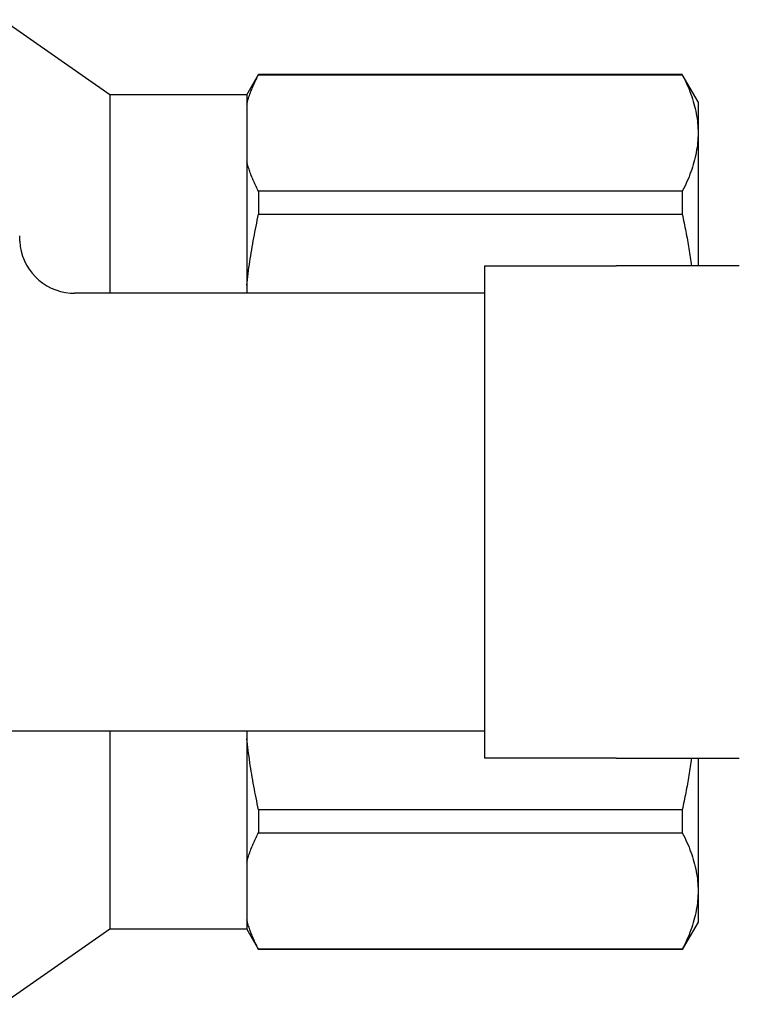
# Model space of a CAD drawing. Header units: millimetres. Extents: x 49 to 3736, y 64 to 358.
# Tile 9 of 19: x 293 to 319, y 320 to 356. Entities that reach past the tile are written whole.
import ezdxf

# ---------------------------------------------------------------- set-up
doc = ezdxf.new("R2010")
doc.units = ezdxf.units.MM
doc.layers.add('DETAIL', color=2, linetype='Continuous')

msp = doc.modelspace()

# ---------------------------------------------------------------- linework, layer by layer
at = {"layer": 'DETAIL'}
for p, q in [((296.462, 353.287), (292.535, 356.037)), ((301.462, 353.287), (301.895, 354.037)), ((301.895, 354.037), (301.895, 354.026)), ((317.385, 354.037), (301.895, 354.037)), ((301.895, 354.026), (317.385, 354.026)), ((317.385, 354.037), (317.385, 354.026)), ((317.962, 353.037), (317.385, 354.037)), ((296.462, 353.287), (296.462, 346.037)), ((301.462, 353.287), (296.462, 353.287)), ((301.462, 353.287), (301.462, 352.948)), ((301.462, 352.948), (301.462, 350.843)), ((317.962, 353.037), (317.962, 351.895)), ((317.962, 351.895), (317.962, 347.037)), ((301.462, 350.843), (301.462, 346.318)), ((317.385, 349.765), (301.895, 349.765)), ((301.895, 349.765), (301.895, 348.921)), ((317.385, 349.765), (317.385, 348.921)), ((301.895, 348.921), (317.385, 348.921)), ((310.162, 347.037), (314.971, 347.037)), ((310.162, 346.037), (310.162, 347.037)), ((319.47, 347.037), (314.971, 347.037)), ((297.917, 346.037), (295.162, 346.037)), ((310.162, 346.037), (297.917, 346.037)), ((301.462, 346.318), (301.462, 346.037)), ((310.162, 330.037), (310.162, 346.037)), ((274.762, 330.037), (295.025, 330.037)), ((295.025, 330.037), (297.917, 330.037)), ((296.462, 330.037), (296.462, 322.787)), ((297.917, 330.037), (310.162, 330.037)), ((301.462, 330.037), (301.462, 329.756)), ((310.162, 329.037), (310.162, 330.037)), ((301.462, 329.756), (301.462, 325.231)), ((314.971, 329.037), (310.162, 329.037)), ((314.971, 329.037), (319.47, 329.037)), ((317.962, 329.037), (317.962, 324.179)), ((317.385, 327.153), (301.895, 327.153)), ((301.895, 327.153), (301.895, 326.31)), ((317.385, 327.153), (317.385, 326.31)), ((301.895, 326.31), (317.385, 326.31)), ((301.462, 325.231), (301.462, 323.127)), ((317.962, 324.179), (317.962, 323.037)), ((301.462, 323.127), (301.462, 322.787)), ((317.962, 323.037), (317.385, 322.037)), ((296.462, 322.787), (292.535, 320.037)), ((301.462, 322.787), (296.462, 322.787)), ((301.462, 322.787), (301.895, 322.037)), ((317.385, 322.048), (301.895, 322.048)), ((301.895, 322.048), (301.895, 322.037)), ((317.385, 322.037), (301.895, 322.037)), ((317.385, 322.048), (317.385, 322.037))]:
    msp.add_line(p, q, dxfattribs=at)
at = {"layer": 'DETAIL', "flags": 128}
for points in [[(301.462, 352.948), (301.475, 352.993), (301.488, 353.038), (301.502, 353.083), (301.516, 353.129), (301.53, 353.174), (301.545, 353.219), (301.561, 353.264), (301.577, 353.309), (301.593, 353.354), (301.61, 353.399), (301.628, 353.444), (301.646, 353.489), (301.664, 353.534), (301.683, 353.579), (301.702, 353.624), (301.722, 353.668), (301.742, 353.713), (301.763, 353.758), (301.784, 353.803), (301.805, 353.847), (301.827, 353.892), (301.849, 353.937), (301.872, 353.981), (301.895, 354.026)], [(317.385, 354.026), (317.431, 353.938), (317.474, 353.849), (317.516, 353.761), (317.557, 353.672), (317.595, 353.584), (317.632, 353.495), (317.667, 353.407), (317.7, 353.318), (317.731, 353.229), (317.76, 353.141), (317.788, 353.052), (317.813, 352.963), (317.836, 352.874), (317.858, 352.785), (317.878, 352.697), (317.895, 352.608), (317.911, 352.519), (317.924, 352.43), (317.936, 352.341), (317.945, 352.252), (317.953, 352.163), (317.958, 352.074), (317.961, 351.985), (317.962, 351.895)], [(317.962, 351.895), (317.961, 351.807), (317.958, 351.718), (317.953, 351.629), (317.945, 351.54), (317.936, 351.451), (317.924, 351.362), (317.911, 351.273), (317.895, 351.184), (317.877, 351.095), (317.858, 351.006), (317.836, 350.917), (317.812, 350.828), (317.787, 350.739), (317.759, 350.65), (317.73, 350.561), (317.699, 350.472), (317.666, 350.384), (317.631, 350.295), (317.595, 350.206), (317.556, 350.118), (317.516, 350.029), (317.474, 349.941), (317.43, 349.853), (317.385, 349.765)], [(301.895, 349.765), (301.872, 349.809), (301.85, 349.854), (301.827, 349.898), (301.805, 349.943), (301.784, 349.987), (301.763, 350.032), (301.742, 350.077), (301.722, 350.121), (301.703, 350.166), (301.683, 350.211), (301.665, 350.256), (301.646, 350.301), (301.628, 350.345), (301.611, 350.39), (301.594, 350.436), (301.577, 350.481), (301.561, 350.526), (301.546, 350.571), (301.531, 350.616), (301.516, 350.661), (301.502, 350.707), (301.488, 350.752), (301.475, 350.797), (301.462, 350.843)], [(301.462, 346.318), (301.475, 346.427), (301.488, 346.537), (301.502, 346.646), (301.516, 346.755), (301.53, 346.864), (301.545, 346.973), (301.561, 347.081), (301.577, 347.19), (301.593, 347.299), (301.61, 347.407), (301.628, 347.516), (301.646, 347.625), (301.664, 347.733), (301.683, 347.841), (301.702, 347.95), (301.722, 348.058), (301.742, 348.166), (301.763, 348.274), (301.784, 348.382), (301.805, 348.49), (301.827, 348.598), (301.849, 348.706), (301.872, 348.814), (301.895, 348.921)], [(317.385, 348.921), (317.402, 348.843), (317.419, 348.765), (317.435, 348.686), (317.451, 348.608), (317.467, 348.529), (317.483, 348.451), (317.499, 348.372), (317.514, 348.294), (317.529, 348.215), (317.544, 348.137), (317.558, 348.058), (317.573, 347.98), (317.587, 347.901), (317.601, 347.823), (317.614, 347.744), (317.628, 347.666), (317.641, 347.587), (317.653, 347.509), (317.666, 347.43), (317.678, 347.352), (317.691, 347.273), (317.702, 347.194), (317.714, 347.116), (317.725, 347.037)], [(301.895, 327.153), (301.872, 327.26), (301.85, 327.368), (301.827, 327.475), (301.805, 327.583), (301.784, 327.69), (301.763, 327.798), (301.742, 327.906), (301.722, 328.014), (301.703, 328.122), (301.683, 328.23), (301.665, 328.338), (301.646, 328.447), (301.628, 328.555), (301.611, 328.664), (301.594, 328.773), (301.577, 328.881), (301.561, 328.99), (301.546, 329.099), (301.531, 329.209), (301.516, 329.318), (301.502, 329.427), (301.488, 329.537), (301.475, 329.646), (301.462, 329.756)], [(317.725, 329.037), (317.713, 328.958), (317.702, 328.88), (317.69, 328.801), (317.678, 328.722), (317.665, 328.643), (317.653, 328.565), (317.64, 328.486), (317.627, 328.407), (317.614, 328.329), (317.6, 328.25), (317.586, 328.171), (317.572, 328.093), (317.558, 328.014), (317.543, 327.936), (317.529, 327.857), (317.514, 327.779), (317.498, 327.701), (317.483, 327.622), (317.467, 327.544), (317.451, 327.466), (317.435, 327.387), (317.419, 327.309), (317.402, 327.231), (317.385, 327.153)], [(301.462, 325.231), (301.475, 325.277), (301.488, 325.322), (301.502, 325.367), (301.516, 325.412), (301.53, 325.457), (301.545, 325.502), (301.561, 325.548), (301.577, 325.593), (301.593, 325.638), (301.61, 325.683), (301.628, 325.728), (301.646, 325.772), (301.664, 325.817), (301.683, 325.862), (301.702, 325.907), (301.722, 325.952), (301.742, 325.997), (301.763, 326.042), (301.784, 326.086), (301.805, 326.131), (301.827, 326.176), (301.849, 326.22), (301.872, 326.265), (301.895, 326.31)], [(317.385, 326.31), (317.431, 326.221), (317.474, 326.133), (317.516, 326.044), (317.557, 325.956), (317.595, 325.867), (317.632, 325.779), (317.667, 325.69), (317.7, 325.602), (317.731, 325.513), (317.76, 325.424), (317.788, 325.335), (317.813, 325.247), (317.836, 325.158), (317.858, 325.069), (317.878, 324.98), (317.895, 324.891), (317.911, 324.802), (317.924, 324.713), (317.936, 324.624), (317.945, 324.535), (317.953, 324.446), (317.958, 324.357), (317.961, 324.268), (317.962, 324.179)], [(317.962, 324.179), (317.961, 324.09), (317.958, 324.001), (317.953, 323.913), (317.945, 323.824), (317.936, 323.735), (317.924, 323.646), (317.911, 323.557), (317.895, 323.468), (317.877, 323.379), (317.858, 323.29), (317.836, 323.201), (317.812, 323.112), (317.787, 323.023), (317.759, 322.934), (317.73, 322.845), (317.699, 322.756), (317.666, 322.667), (317.631, 322.578), (317.595, 322.49), (317.556, 322.401), (317.516, 322.313), (317.474, 322.225), (317.43, 322.136), (317.385, 322.048)], [(301.895, 322.048), (301.872, 322.093), (301.85, 322.137), (301.827, 322.182), (301.805, 322.226), (301.784, 322.271), (301.763, 322.315), (301.742, 322.36), (301.722, 322.405), (301.703, 322.45), (301.683, 322.494), (301.665, 322.539), (301.646, 322.584), (301.628, 322.629), (301.611, 322.674), (301.594, 322.719), (301.577, 322.764), (301.561, 322.809), (301.546, 322.855), (301.531, 322.9), (301.516, 322.945), (301.502, 322.99), (301.488, 323.036), (301.475, 323.081), (301.462, 323.127)]]:
    msp.add_lwpolyline(points, dxfattribs=at)
at = {"layer": 'DETAIL'}
msp.add_arc((295.162, 348.037), 2, 182.866, 266.0473, dxfattribs=at)
for centre, major_axis, ratio, start_param, end_param in [((293.164, 347.937), (-0.034, 2.6), 0.000481, 4.712389, 4.786457), ((295.14, 347.708), (-1.824, 0.126), 0.913705, 1.57074, 1.646224)]:
    msp.add_ellipse(centre, major_axis=major_axis, ratio=ratio, start_param=start_param, end_param=end_param, dxfattribs=at)

doc.saveas('drawing.dxf')
